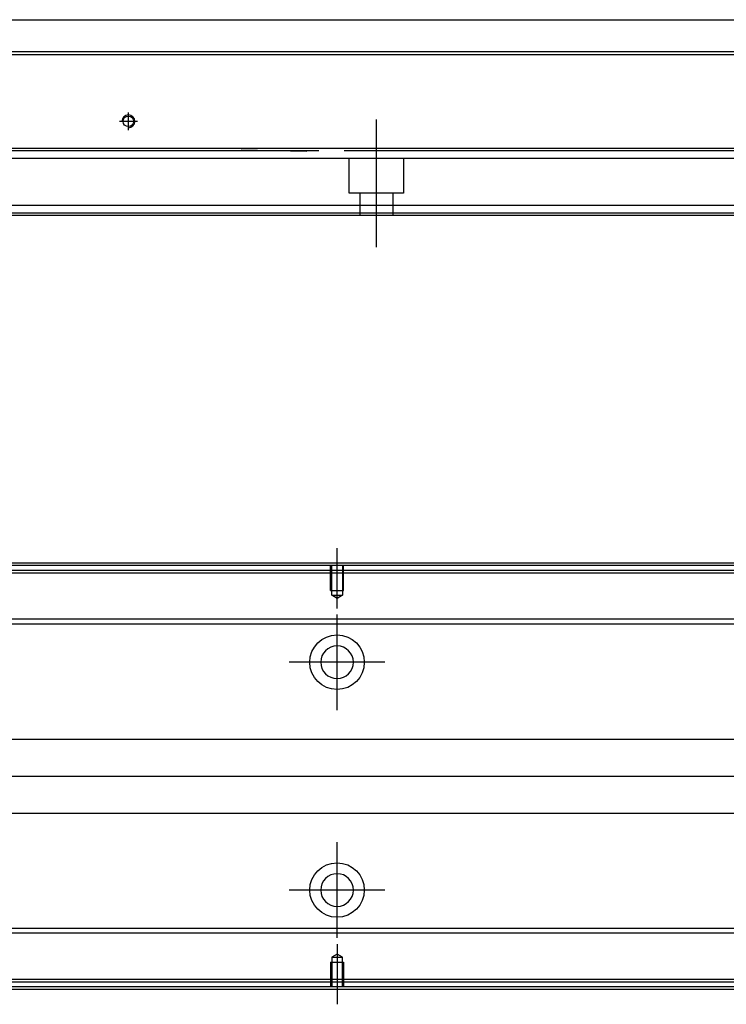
# Model space of a CAD drawing. Header units: millimetres. Extents: x -386 to 3135, y -1989 to 860.
# Tile 29 of 41: x 1822 to 1964, y -1457 to -1259. Entities that reach past the tile are written whole.
import ezdxf
from ezdxf.lldxf.tags import DXFTag

# ---------------------------------------------------------------- set-up
doc = ezdxf.new("R2010")
doc.units = ezdxf.units.MM
doc.layers.get('0').update_dxf_attribs({"linetype": 'CONTINUOUS'})
tags = doc.linetypes.add('DASHED', pattern=[25.72, 12.86, -12.86]).pattern_tags.tags
tags[6:7] = [DXFTag(74, 4), DXFTag(75, 0), DXFTag(340, '0'), DXFTag(46, 0.0), DXFTag(50, 0.0), DXFTag(44, 0.0), DXFTag(45, 0.0)]
tags[4:5] = [DXFTag(74, 4), DXFTag(75, 0), DXFTag(340, '0'), DXFTag(46, 0.0), DXFTag(50, 0.0), DXFTag(44, 0.0), DXFTag(45, 0.0)]

msp = doc.modelspace()

# ---------------------------------------------------------------- linework, layer by layer
at = {"linetype": 'Continuous'}
for p, q in [((1773.06, -1258.74), (1888.55, -1258.74)), ((1888.55, -1258.74), (2263.81, -1258.74)), ((1886.99, -1265.24), (1623.81, -1265.24)), ((2263.81, -1265.24), (1886.99, -1265.24)), ((1882.3, -1284.69), (1623.81, -1284.69)), ((2263.81, -1284.69), (1882.3, -1284.69)), ((1879.52, -1296.24), (1623.81, -1296.24)), ((2263.81, -1296.24), (1879.52, -1296.24)), ((1879.03, -1298.24), (1623.81, -1298.24)), ((2263.81, -1298.24), (1879.03, -1298.24)), ((1886.76, -1368.85), (1615.88, -1368.85)), ((1886.52, -1369.85), (1615.88, -1369.85)), ((2355.88, -1369.85), (1886.52, -1369.85)), ((2355.88, -1368.85), (1886.76, -1368.85)), ((1934.16, -1379.67), (1815.23, -1379.67)), ((2355.88, -1379.67), (1884.16, -1379.67)), ((1933.91, -1380.67), (1815.23, -1380.67)), ((2355.88, -1380.67), (1883.91, -1380.67)), ((1813.33, -1403.85), (1928.33, -1403.85)), ((1878.33, -1403.85), (2355.88, -1403.85)), ((1924.71, -1418.85), (1813.33, -1418.85)), ((2355.88, -1418.85), (1874.71, -1418.85)), ((1919.13, -1442.03), (1815.23, -1442.03)), ((1918.89, -1443.03), (1815.23, -1443.03)), ((2355.88, -1443.03), (1868.89, -1443.03)), ((2355.88, -1442.03), (1869.13, -1442.03)), ((1866.52, -1452.85), (1615.88, -1452.85)), ((2355.88, -1452.85), (1866.52, -1452.85)), ((1866.28, -1453.85), (1615.88, -1453.85)), ((2355.88, -1453.85), (1866.28, -1453.85))]:
    msp.add_line(p, q, dxfattribs=at)
for p, q in [((1535.81, -1265.74), (2277.81, -1265.74)), ((2369.88, -1411.39), (1527.88, -1411.35))]:
    msp.add_line(p, q)
at = {"ltscale": 0.2}
for p, q in [((1843.81, -1281.04), (1843.81, -1277.44)), ((1893.81, -1304.65), (1893.81, -1278.9)), ((1845.61, -1279.24), (1842.01, -1279.24)), ((1885.88, -1377.49), (1885.88, -1365.35)), ((1885.88, -1398), (1885.88, -1378.7)), ((1895.53, -1388.35), (1876.23, -1388.35)), ((1885.88, -1443.95), (1885.88, -1424.65)), ((1895.53, -1434.3), (1876.23, -1434.3)), ((1885.88, -1445.2), (1885.88, -1457.35))]:
    msp.add_line(p, q, dxfattribs=at)
at = {"linetype": 'DASHED'}
for p, q in [((1866.56, -1285), (1879.81, -1285.24)), ((1881.81, -1286.74), (1623.81, -1286.74)), ((2263.81, -1286.74), (1881.81, -1286.74)), ((1888.31, -1293.74), (1888.31, -1286.74)), ((1899.31, -1286.74), (1899.31, -1293.74)), ((1899.31, -1293.74), (1888.31, -1293.74)), ((1890.51, -1298.24), (1890.51, -1293.74)), ((1897.11, -1293.74), (1897.11, -1298.24)), ((1879.15, -1297.74), (1623.81, -1297.74)), ((2263.81, -1297.74), (1879.15, -1297.74)), ((2355.88, -1370.35), (1615.88, -1370.35)), ((1866.64, -1452.35), (1615.88, -1452.35)), ((2355.88, -1452.35), (1866.64, -1452.35))]:
    msp.add_line(p, q, dxfattribs=at)
at = {"linetype": 'DASHED', "ltscale": 0.1}
for p, q in [((1884.58, -1373.85), (1884.58, -1368.85)), ((1884.81, -1374.84), (1884.81, -1368.85)), ((1886.96, -1368.85), (1886.96, -1374.84)), ((1887.18, -1373.85), (1887.18, -1368.85)), ((1884.58, -1373.85), (1887.18, -1373.85)), ((1885.88, -1375.49), (1884.81, -1374.84)), ((1884.81, -1374.84), (1886.96, -1374.84)), ((1886.96, -1374.84), (1885.88, -1375.49)), ((1885.88, -1447.21), (1884.81, -1447.85)), ((1884.81, -1447.85), (1884.81, -1453.85)), ((1884.81, -1447.85), (1886.96, -1447.85)), ((1886.96, -1447.85), (1885.88, -1447.21)), ((1886.96, -1453.85), (1886.96, -1447.85)), ((1884.58, -1448.85), (1887.18, -1448.85)), ((1884.58, -1448.85), (1884.58, -1453.85)), ((1887.18, -1448.85), (1887.18, -1453.85))]:
    msp.add_line(p, q, dxfattribs=at)
at = {"linetype": 'Continuous'}
for centre, radius in [((1843.81, -1279.24), 1.07), ((1885.88, -1388.35), 5.5), ((1885.88, -1434.3), 5.5)]:
    msp.add_circle(centre, radius, dxfattribs=at)
at = {"linetype": 'Continuous', "extrusion": (0, 0, -1)}
msp.add_circle((-1885.88, -1388.35), 3.3, dxfattribs=at)
at = {"linetype": 'Continuous', "extrusion": (-1e-16, 0, -1)}
msp.add_circle((-1885.88, -1434.3), 3.3, dxfattribs=at)
msp.add_arc((1843.81, -1279.24), 1.3, 270, 180)
at = {"linetype": 'Continuous'}
for points in [[(1882.18, -1285.19), (1623.81, -1285.19)], [(2263.81, -1285.19), (1887.32, -1285.19)], [(1886.88, -1368.35), (1615.88, -1368.35)], [(2355.88, -1368.35), (1886.88, -1368.35)], [(1866.16, -1454.35), (1615.88, -1454.35)], [(2355.88, -1454.35), (1866.16, -1454.35)]]:
    msp.add_open_spline(points, degree=1, dxfattribs=at)

doc.saveas('drawing.dxf')
